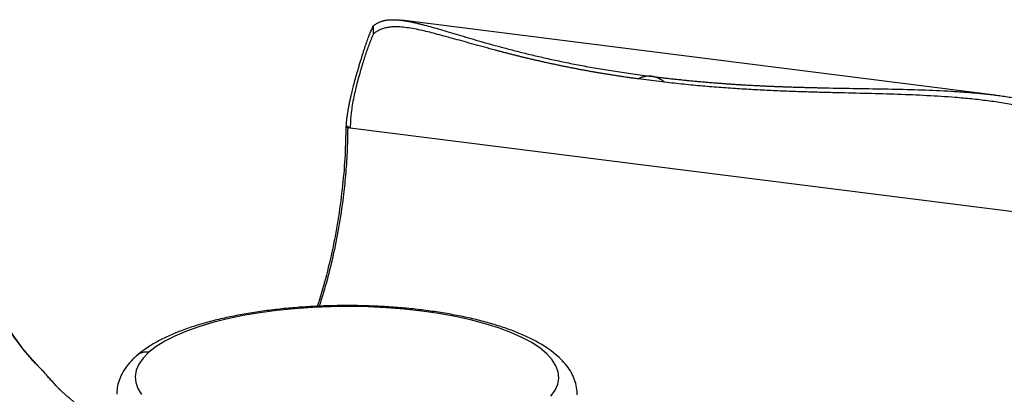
# Paper-space layout '_Dimétrica' of a CAD drawing. Header units: millimetres. Extents: x -186 to 340, y -44 to 190.
# Tile 4 of 5: x 6 to 220, y 109 to 190. Entities that reach past the tile are written whole.
import ezdxf

# ---------------------------------------------------------------- set-up
doc = ezdxf.new("R2010")
doc.units = ezdxf.units.MM

psp = doc.layouts.new('_Dimétrica')

# ---------------------------------------------------------------- linework, layer by layer
at = {"color": 7, "linetype": 'Continuous', "lineweight": 25}
for p, q in [((83.06, 188.73), (83.06, 186.95)), ((218.09, 173.73), (89.19, 189.97)), ((146.33, 176.51), (140.59, 177.23)), ((77.1, 166.89), (77.2, 166.97)), ((77.1, 166.89), (77.5, 166.59)), ((78.06, 166.52), (77.5, 166.59)), ((253.36, 144.44), (78.06, 166.52)), ((11.57, 113.49), (11.05, 114.02)), ((12.79, 112.17), (11.53, 113.51))]:
    psp.add_line(p, q, dxfattribs=at)
at = {"color": 8, "linetype": 'Continuous', "lineweight": 25}
psp.add_line((12.35, 112.6), (12.79, 112.17), dxfattribs=at)
at = {"color": 7, "linetype": 'Continuous', "lineweight": 25, "flags": 128}
for points in [[(121.62, 108.27), (122.54, 109.58), (123.11, 110.9), (123.33, 112.23), (123.21, 113.57), (122.73, 114.9), (121.91, 116.21), (120.75, 117.49), (119.26, 118.73), (117.46, 119.93), (115.34, 121.06), (112.94, 122.13), (110.26, 123.13), (107.34, 124.05), (104.18, 124.87), (100.83, 125.61), (97.29, 126.24), (93.6, 126.77), (89.79, 127.18), (85.88, 127.49), (81.91, 127.68), (77.9, 127.76), (73.89, 127.71), (69.91, 127.56), (65.98, 127.28), (62.14, 126.9), (58.41, 126.4), (54.83, 125.8), (51.42, 125.09), (48.21, 124.29), (45.21, 123.4), (42.47, 122.42), (39.98, 121.37), (37.79, 120.25), (35.89, 119.07), (34.31, 117.84)], [(34.31, 117.84), (33.06, 116.57), (32.14, 115.27), (31.57, 113.95), (31.34, 112.61), (31.47, 111.28), (31.94, 109.95), (32.76, 108.64)]]:
    psp.add_lwpolyline(points, dxfattribs=at)
at = {"color": 8, "linetype": 'Continuous', "lineweight": 25}
psp.add_arc((33.83, 114.58), 3.3, 81.6065, 130.9087, dxfattribs=at)
at = {"color": 7, "linetype": 'Continuous', "lineweight": 25}
for points, knots in [([(77.21, 166.97), (77.21, 167.08), (77.22, 167.3), (77.24, 167.63), (77.27, 167.97), (77.31, 168.33), (77.35, 168.7), (77.4, 169.07), (77.45, 169.45), (77.51, 169.85), (77.57, 170.25), (77.64, 170.65), (77.72, 171.07), (77.8, 171.49), (77.88, 171.91), (77.97, 172.34), (78.06, 172.78), (78.16, 173.22), (78.26, 173.66), (78.44, 174.42), (78.72, 175.52), (79.1, 176.97), (79.53, 178.49), (79.91, 179.79), (80.22, 180.86), (80.48, 181.69), (80.72, 182.48), (80.97, 183.23), (81.2, 183.95), (81.43, 184.63), (81.65, 185.27), (81.87, 185.87), (82.08, 186.44), (82.29, 186.97), (82.49, 187.47), (82.69, 187.93), (82.88, 188.35), (83, 188.61), (83.06, 188.73)], [0, 0, 0, 0, 0.0084494, 0.0173107, 0.0265758, 0.0362362, 0.0462842, 0.0567123, 0.0675141, 0.078684, 0.0902173, 0.1021109, 0.1143625, 0.1269705, 0.1399301, 0.1532368, 0.1668869, 0.1808771, 0.1952054, 0.2098703, 0.2556346, 0.3079168, 0.3665181, 0.4313424, 0.4703061, 0.5093645, 0.5485731, 0.587975, 0.6276073, 0.6675056, 0.7077039, 0.7482344, 0.7891275, 0.8304118, 0.8721148, 0.9142634, 0.9568835, 1, 1, 1, 1]), ([(83.06, 188.73), (83.12, 188.78), (83.23, 188.88), (83.41, 189.01), (83.59, 189.14), (83.78, 189.26), (83.97, 189.37), (84.16, 189.47), (84.36, 189.56), (84.57, 189.64), (84.77, 189.72), (84.99, 189.79), (85.21, 189.85), (85.43, 189.91), (85.66, 189.96), (85.89, 190), (86.13, 190.03), (86.37, 190.06), (86.61, 190.08), (86.87, 190.09), (87.12, 190.1), (87.39, 190.1), (87.65, 190.09), (87.93, 190.08), (88.2, 190.07), (88.49, 190.04), (88.78, 190.02), (89.07, 189.98), (89.37, 189.94), (89.67, 189.9), (89.98, 189.85), (90.3, 189.8), (90.62, 189.74), (90.95, 189.68), (91.28, 189.61), (91.62, 189.54), (91.96, 189.46), (92.31, 189.38), (92.67, 189.3), (93.03, 189.21), (93.39, 189.12), (94.7, 188.79), (97.11, 188.12), (100.97, 186.97), (105.31, 185.68), (108.91, 184.66), (111.49, 183.97), (112.85, 183.61), (114.25, 183.24), (115.68, 182.88), (117.15, 182.52), (118.65, 182.17), (120.19, 181.81), (121.76, 181.46), (123.37, 181.12), (125.01, 180.78), (126.69, 180.44), (128.41, 180.12), (130.16, 179.8), (131.95, 179.48), (133.77, 179.18), (135.63, 178.88), (137.53, 178.59), (139.47, 178.32), (141.44, 178.05), (142.77, 177.87), (143.44, 177.79)], [0, 0, 0, 0, 0.008241, 0.016464, 0.024671, 0.032863, 0.04104, 0.049203, 0.057353, 0.065491, 0.073616, 0.081731, 0.089836, 0.09793, 0.106016, 0.114093, 0.122162, 0.130223, 0.138278, 0.146326, 0.154368, 0.162404, 0.170436, 0.178462, 0.186485, 0.194503, 0.202518, 0.21053, 0.218539, 0.226546, 0.23455, 0.242553, 0.250554, 0.258554, 0.266553, 0.274551, 0.282549, 0.290548, 0.298546, 0.306546, 0.314546, 0.322548, 0.390579, 0.459232, 0.528753, 0.599426, 0.617997, 0.636681, 0.655484, 0.674413, 0.693473, 0.71267, 0.732013, 0.751507, 0.771159, 0.790978, 0.810971, 0.831144, 0.851507, 0.872066, 0.892831, 0.913808, 0.935006, 0.956432, 0.978094, 1, 1, 1, 1]), ([(140.59, 177.23), (140.27, 177.27), (139.63, 177.36), (138.68, 177.49), (137.73, 177.63), (136.8, 177.77), (135.87, 177.91), (134.95, 178.05), (134.04, 178.2), (133.14, 178.35), (132.25, 178.5), (131.37, 178.65), (130.5, 178.8), (129.63, 178.95), (128.78, 179.11), (127.93, 179.27), (127.09, 179.42), (126.26, 179.58), (125.44, 179.75), (124.63, 179.91), (123.83, 180.07), (123.04, 180.24), (122.25, 180.41), (121.48, 180.57), (120.71, 180.74), (119.95, 180.91), (119.2, 181.08), (118.46, 181.25), (117.73, 181.42), (117, 181.59), (116.29, 181.76), (115.58, 181.93), (114.88, 182.1), (114.19, 182.27), (113.51, 182.45), (112.84, 182.62), (112.17, 182.79), (111.51, 182.96), (110.87, 183.12), (110.23, 183.29), (109.59, 183.46), (107.58, 184), (104.34, 184.89), (100.21, 186.05), (96.52, 187.06), (93.68, 187.76), (91.53, 188.18), (89.91, 188.43), (88.42, 188.55), (87.34, 188.54), (86.6, 188.47), (86.13, 188.4), (85.69, 188.31), (85.26, 188.2), (84.86, 188.06), (84.46, 187.89), (84.09, 187.7), (83.73, 187.48), (83.39, 187.23), (83.17, 187.04), (83.06, 186.95)], [0, 0, 0, 0, 0.010914, 0.021767, 0.03256, 0.043294, 0.053969, 0.064588, 0.07515, 0.085657, 0.096109, 0.106508, 0.116854, 0.127149, 0.137393, 0.147587, 0.157733, 0.167831, 0.177882, 0.187886, 0.197846, 0.207761, 0.217633, 0.227462, 0.23725, 0.246997, 0.256704, 0.266371, 0.276001, 0.285592, 0.295147, 0.304666, 0.314149, 0.323598, 0.333013, 0.342395, 0.351745, 0.361063, 0.37035, 0.379606, 0.388833, 0.398032, 0.468753, 0.538513, 0.607588, 0.676226, 0.717253, 0.758448, 0.79986, 0.841544, 0.857285, 0.873038, 0.888809, 0.904599, 0.920414, 0.936256, 0.952131, 0.968044, 0.983998, 1, 1, 1, 1]), ([(83.06, 186.95), (83.03, 186.88), (82.97, 186.76), (82.88, 186.55), (82.79, 186.35), (82.7, 186.13), (82.61, 185.91), (82.52, 185.68), (82.42, 185.45), (82.33, 185.21), (82.23, 184.96), (82.14, 184.71), (82.04, 184.45), (81.95, 184.19), (81.85, 183.92), (81.75, 183.64), (81.65, 183.36), (81.55, 183.07), (81.45, 182.78), (81.35, 182.48), (81.25, 182.17), (81.15, 181.87), (81.05, 181.55), (80.95, 181.23), (80.85, 180.91), (80.75, 180.58), (80.65, 180.24), (80.54, 179.9), (80.44, 179.56), (80.34, 179.2), (80.11, 178.41), (79.76, 177.17), (79.31, 175.43), (78.91, 173.72), (78.57, 172.03), (78.36, 170.65), (78.24, 169.65), (78.17, 169.03), (78.12, 168.4), (78.09, 167.77), (78.07, 167.15), (78.06, 166.73), (78.06, 166.52)], [0, 0, 0, 0, 0.022367, 0.044502, 0.06641, 0.088092, 0.109553, 0.130795, 0.151822, 0.172637, 0.193243, 0.213642, 0.233838, 0.253833, 0.27363, 0.293233, 0.312644, 0.331866, 0.350902, 0.369755, 0.388429, 0.406926, 0.425249, 0.443401, 0.461385, 0.479205, 0.496863, 0.514363, 0.531708, 0.548903, 0.56595, 0.646237, 0.716829, 0.77764, 0.837834, 0.891401, 0.910517, 0.929204, 0.947485, 0.965375, 0.98288, 1, 1, 1, 1]), ([(143.44, 177.79), (143.37, 177.8), (143.24, 177.81), (143.03, 177.82), (142.83, 177.83), (142.62, 177.82), (142.42, 177.8), (142.21, 177.78), (142.01, 177.74), (141.8, 177.69), (141.6, 177.64), (141.4, 177.58), (141.2, 177.5), (140.99, 177.42), (140.79, 177.33), (140.66, 177.26), (140.59, 177.23)], [0, 0, 0, 0, 0.067493, 0.135059, 0.202839, 0.270972, 0.339596, 0.408843, 0.478846, 0.54973, 0.621617, 0.694624, 0.768863, 0.844439, 0.921453, 1, 1, 1, 1]), ([(143.44, 177.79), (143.78, 177.75), (144.45, 177.66), (145.46, 177.54), (146.47, 177.42), (147.48, 177.31), (148.48, 177.2), (149.48, 177.09), (150.48, 176.99), (151.48, 176.89), (152.48, 176.79), (153.47, 176.7), (154.46, 176.61), (155.44, 176.52), (156.43, 176.44), (157.41, 176.36), (158.39, 176.29), (159.37, 176.22), (160.35, 176.15), (161.32, 176.08), (162.29, 176.02), (163.26, 175.96), (164.22, 175.9), (165.18, 175.85), (166.14, 175.8), (167.1, 175.75), (168.06, 175.71), (169.01, 175.66), (169.96, 175.62), (170.91, 175.59), (171.85, 175.55), (172.79, 175.52), (173.73, 175.48), (174.66, 175.45), (175.6, 175.43), (176.53, 175.4), (177.45, 175.38), (178.38, 175.35), (179.3, 175.33), (180.22, 175.31), (181.13, 175.29), (184.05, 175.23), (188.93, 175.15), (195.67, 175.04), (202.2, 174.88), (206.92, 174.67), (209.95, 174.48), (211.39, 174.38), (212.82, 174.27), (214.24, 174.15), (215.64, 174.01), (217.03, 173.86), (218.41, 173.69), (219.77, 173.51), (221.12, 173.3), (222.46, 173.08), (223.78, 172.84), (225.08, 172.58), (226.37, 172.3), (227.64, 171.99), (228.9, 171.66), (230.14, 171.31), (231.36, 170.93), (232.57, 170.51), (233.76, 170.08), (234.54, 169.76), (234.93, 169.6)], [0, 0, 0, 0, 0.0109917, 0.0219215, 0.0327904, 0.0435993, 0.0543491, 0.0650408, 0.0756753, 0.0862536, 0.0967768, 0.1072457, 0.1176615, 0.128025, 0.1383372, 0.1485993, 0.1588121, 0.1689766, 0.1790938, 0.1891648, 0.1991904, 0.2091716, 0.2191095, 0.2290049, 0.2388588, 0.2486721, 0.2584457, 0.2681806, 0.2778776, 0.2875375, 0.2971613, 0.3067499, 0.3163039, 0.3258243, 0.3353119, 0.3447674, 0.3541916, 0.3635854, 0.3729493, 0.3822843, 0.3915909, 0.40087, 0.4714447, 0.5408727, 0.6094377, 0.6773852, 0.6933888, 0.709388, 0.725386, 0.7413853, 0.7573883, 0.7733975, 0.7894154, 0.8054449, 0.8214887, 0.8375499, 0.8536318, 0.8697381, 0.8858724, 0.902039, 0.9182425, 0.9344877, 0.9507801, 0.9671254, 0.9835299, 1, 1, 1, 1]), ([(146.33, 176.51), (146.27, 176.55), (146.15, 176.64), (145.97, 176.77), (145.79, 176.89), (145.55, 177.03), (145.25, 177.2), (144.89, 177.38), (144.52, 177.53), (144.16, 177.65), (143.8, 177.74), (143.56, 177.77), (143.44, 177.79)], [0, 0, 0, 0, 0.068907, 0.136387, 0.2025, 0.267313, 0.396592, 0.523882, 0.645748, 0.765238, 0.883072, 1, 1, 1, 1]), ([(234.93, 167.81), (234.72, 167.9), (234.32, 168.07), (233.71, 168.32), (233.09, 168.57), (232.47, 168.8), (231.84, 169.03), (231.21, 169.25), (230.57, 169.46), (229.93, 169.66), (229.28, 169.86), (228.63, 170.05), (227.97, 170.23), (227.31, 170.41), (226.64, 170.58), (225.97, 170.75), (225.3, 170.91), (224.62, 171.06), (223.93, 171.21), (222.38, 171.53), (219.92, 171.98), (216.48, 172.48), (212.98, 172.88), (208.61, 173.28), (203.28, 173.61), (196.92, 173.87), (190.38, 174.05), (185.32, 174.17), (181.84, 174.26), (179.97, 174.31), (178.1, 174.37), (176.21, 174.42), (174.3, 174.49), (172.38, 174.56), (170.45, 174.64), (168.5, 174.73), (166.55, 174.83), (164.58, 174.94), (162.59, 175.05), (160.6, 175.19), (158.59, 175.33), (156.57, 175.49), (154.55, 175.66), (152.51, 175.85), (150.45, 176.05), (148.39, 176.27), (147.02, 176.43), (146.33, 176.51)], [0, 0, 0, 0, 0.008888, 0.01776, 0.026618, 0.035463, 0.044296, 0.053116, 0.061926, 0.070725, 0.079516, 0.088297, 0.097071, 0.105838, 0.114598, 0.123353, 0.132102, 0.140846, 0.149587, 0.158324, 0.200037, 0.241477, 0.282698, 0.323749, 0.392379, 0.461446, 0.531198, 0.601912, 0.62131, 0.64084, 0.660509, 0.680322, 0.700287, 0.72041, 0.740699, 0.761161, 0.781804, 0.802636, 0.823664, 0.844898, 0.866345, 0.888014, 0.909914, 0.932054, 0.954443, 0.977088, 1, 1, 1, 1]), ([(77.1, 166.89), (77.06, 164.84), (76.99, 160.67), (76.43, 154.05), (75.54, 147.23), (74.28, 140.39), (72.75, 133.79), (71.51, 129.79), (70.9, 127.83)], [0, 0, 0, 0, 0.15657, 0.31891, 0.48655, 0.65836, 0.832732, 1, 1, 1, 1]), ([(78.06, 166.52), (78.01, 166.55), (77.9, 166.62), (77.74, 166.72), (77.57, 166.81), (77.39, 166.9), (77.27, 166.95), (77.21, 166.98)], [0, 0, 0, 0, 0.20841, 0.412438, 0.612257, 0.808047, 1, 1, 1, 1]), ([(77.5, 166.59), (77.48, 164.82), (77.43, 161.44), (77.06, 156.37), (76.48, 150.89), (75.59, 144.95), (74.33, 138.65), (72.91, 132.91), (71.82, 129.48), (71.3, 127.85)], [0, 0, 0, 0, 0.136643, 0.260749, 0.377269, 0.542952, 0.702249, 0.85873, 1, 1, 1, 1]), ([(10.66, 114.43), (9.98, 115.11), (9.32, 115.82), (8.04, 117.28), (6.17, 119.52), (3.34, 123.55), (1.35, 127.04), (-0.53, 130.67), (-2.29, 134.42), (-4.15, 139.45), (-5.1, 142.64), (-5.69, 144.81), (-5.97, 145.91), (-6.49, 148.16), (-6.72, 149.31), (-7.14, 151.66), (-7.33, 152.86), (-7.8, 156.55), (-7.99, 159.14), (-7.99, 161.93)], [0, 0, 0, 0, 0.0625, 0.0625, 0.125, 0.25, 0.375, 0.375, 0.5, 0.625, 0.6875, 0.6875, 0.75, 0.75, 0.8125, 0.8125, 0.875, 0.875, 1, 1, 1, 1]), ([(10.28, 114.89), (9.19, 116.07), (6.74, 118.74), (3.29, 123.8), (-0.04, 129.75), (-2.86, 136.17), (-5.1, 142.83), (-6.7, 149.51), (-7.7, 156.05), (-7.83, 160.21), (-7.89, 162.26)], [0, 0, 0, 0, 0.104419, 0.236024, 0.368666, 0.500865, 0.631123, 0.758219, 0.881296, 1, 1, 1, 1]), ([(127.31, 108.59), (127.32, 108.7), (127.37, 109.38), (127.16, 110.63), (126.67, 112.26), (125.87, 113.82), (124.79, 115.32), (123.41, 116.77), (121.71, 118.18), (119.69, 119.52), (117.38, 120.78), (114.81, 121.95), (112.02, 123.01), (109.03, 123.98), (105.86, 124.84), (102.52, 125.6), (99.04, 126.25), (95.43, 126.81), (91.71, 127.26), (87.91, 127.61), (84.05, 127.84), (80.14, 127.98), (76.22, 128), (72.31, 127.91), (68.43, 127.72), (64.6, 127.42), (60.85, 127.02), (57.21, 126.51), (53.68, 125.9), (50.3, 125.19), (47.07, 124.38), (44.02, 123.47), (41.17, 122.47), (38.52, 121.36), (36.08, 120.15), (33.93, 118.85), (32.51, 117.8), (31.81, 117.2), (31.66, 117.07)], [0, 0, 0, 0, 0.004816, 0.028614, 0.05237, 0.07673, 0.102338, 0.129644, 0.158699, 0.18902, 0.219863, 0.250597, 0.281057, 0.31124, 0.341187, 0.370945, 0.400557, 0.430056, 0.459471, 0.488822, 0.51813, 0.547409, 0.576673, 0.605935, 0.635205, 0.664495, 0.693818, 0.723191, 0.752632, 0.782163, 0.811813, 0.841615, 0.871614, 0.901862, 0.932418, 0.963323, 0.992458, 1, 1, 1, 1]), ([(31.66, 117.07), (31.37, 116.8), (30.58, 116.07), (29.49, 114.82), (28.5, 113.29), (27.82, 111.73), (27.41, 110.19), (27.38, 109.18), (27.36, 108.71)], [0, 0, 0, 0, 0.118809, 0.319697, 0.507662, 0.684817, 0.854939, 1, 1, 1, 1]), ([(12.32, 112.63), (12.25, 112.71), (12.11, 112.88), (11.89, 113.13), (11.66, 113.38), (11.42, 113.64), (11.17, 113.9), (10.92, 114.16), (10.74, 114.34), (10.66, 114.43)], [0, 0, 0, 0, 0.1414122, 0.2831931, 0.4254102, 0.5681314, 0.7114247, 0.8553583, 1, 1, 1, 1]), ([(18.14, 107.05), (18.04, 107.12), (17.84, 107.27), (17.53, 107.51), (17.22, 107.75), (16.9, 108.01), (16.59, 108.27), (16.2, 108.61), (15.72, 109.04), (15.17, 109.57), (14.6, 110.13), (14.04, 110.72), (13.47, 111.33), (12.9, 111.96), (12.52, 112.41), (12.32, 112.63)], [0, 0, 0, 0, 0.055278, 0.11041, 0.165402, 0.220264, 0.275008, 0.329646, 0.425422, 0.521008, 0.616509, 0.712046, 0.807749, 0.903719, 1, 1, 1, 1]), ([(15.46, 109.31), (15.46, 109.31), (14.6, 110.07), (13.69, 111.12), (12.79, 112.17)], [0, 0, 0, 0, 0.000837, 1, 1, 1, 1])]:
    psp.add_open_spline(points, degree=3, knots=knots, dxfattribs=at)

doc.saveas('drawing.dxf')
